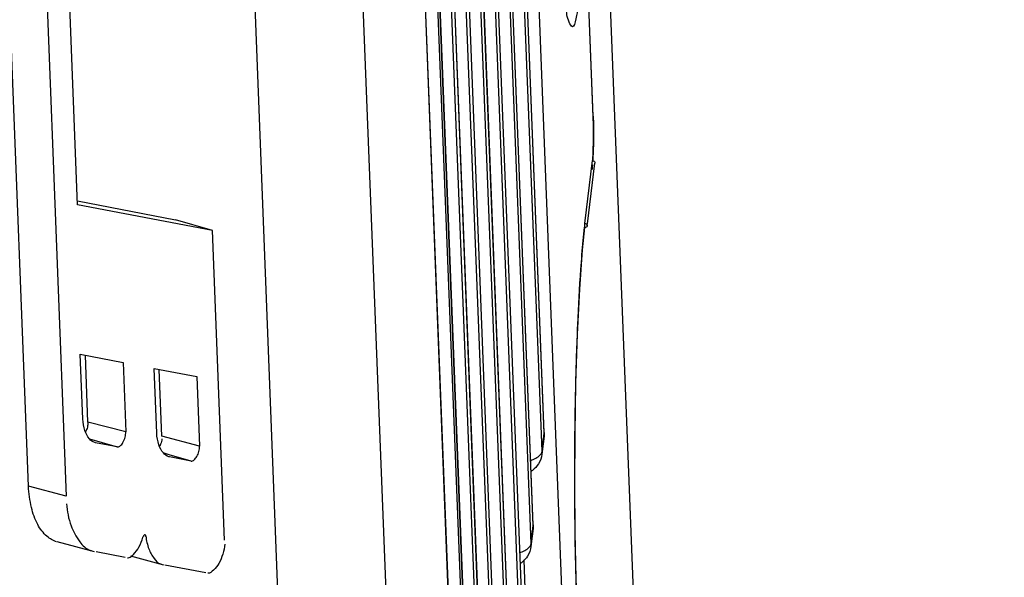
# Model space of a CAD drawing. Header units: inches. Extents: x -4 to 262, y 56 to 231.
# Tile 42 of 162: x 108.895 to 110.383, y 95.998 to 96.84. Entities that reach past the tile are written whole.
import ezdxf

# ---------------------------------------------------------------- set-up
doc = ezdxf.new("R2010")
doc.units = ezdxf.units.IN
doc.header["$LTSCALE"] = 1.2
doc.header["$MEASUREMENT"] = 0
doc.layers.get('0').update_dxf_attribs({"linetype": 'CONTINUOUS'})
doc.layers.add('6_ALL_SURFS', color=7, linetype='CONTINUOUS')
doc.layers.add('7_ALL_FEATURES', color=7, linetype='CONTINUOUS')

msp = doc.modelspace()

# ---------------------------------------------------------------- linework, layer by layer
at = {"color": 7, "linetype": 'Continuous'}
for p, q in [((110.3831715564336, 81.63730317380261), (109.6480811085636, 100.4433695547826)), ((109.2204783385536, 97.62398598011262), (109.3733749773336, 93.71237649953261)), ((109.7619136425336, 96.6933329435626), (109.7622146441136, 96.68422229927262)), ((109.7622146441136, 96.68422229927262), (109.7623722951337, 96.6734102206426)), ((109.7623722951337, 96.6734102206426), (109.7623857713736, 96.66959255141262)), ((109.7623857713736, 96.66959255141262), (109.7620945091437, 96.6488591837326)), ((109.7490154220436, 96.53233038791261), (109.7608330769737, 96.62712907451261)), ((109.7604003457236, 96.61757425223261), (109.7599998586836, 96.6137353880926)), ((109.7606624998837, 96.62081000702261), (109.7604003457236, 96.61757425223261)), ((109.7610149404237, 96.6271170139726), (109.7608925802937, 96.6255489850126)), ((109.7643118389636, 96.6248691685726), (109.7644629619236, 96.6235112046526)), ((109.7468330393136, 96.5065805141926), (109.7488934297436, 96.52598865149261)), ((109.7488934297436, 96.52598865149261), (109.7491659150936, 96.5283340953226)), ((109.7491433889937, 96.52893226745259), (109.7490154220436, 96.53233038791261)), ((109.7490910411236, 96.5259692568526), (109.7491433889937, 96.52893226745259)), ((109.7524812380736, 96.53010525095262), (109.7526457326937, 96.52871243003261))]:
    msp.add_line(p, q, dxfattribs=at)
for points, start_tangent, end_tangent in [([(109.7620945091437, 96.6488591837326), (109.7616107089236, 96.63657189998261), (109.7610149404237, 96.6271170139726)], (-0.0259949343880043, -0.8996245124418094), (-0.067945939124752, -0.8974315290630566)), ([(109.7608330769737, 96.62712907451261), (109.7630403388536, 96.62646512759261), (109.7643118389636, 96.6248691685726)], (0.8999877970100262, 0.004686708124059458), (0.3027561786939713, -0.8475486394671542)), ([(109.7490154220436, 96.53233038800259), (109.7512078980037, 96.5316764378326), (109.7524812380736, 96.53010525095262)], (0.899987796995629, 0.004686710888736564), (0.3134696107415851, -0.8436449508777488)), ([(109.7511105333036, 96.5264811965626), (109.7490910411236, 96.5259692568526)], (-0.775160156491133, -0.4573037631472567), (-0.8994239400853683, 0.03219590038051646)), ([(109.7526457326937, 96.52871243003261), (109.7525326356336, 96.52819418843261), (109.7513488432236, 96.5266351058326), (109.7511105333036, 96.5264811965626)], (-0.1080683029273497, -0.8934882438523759), (-0.7751601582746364, -0.4573037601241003)), ([(109.7363480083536, 95.98262291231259), (109.7354107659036, 96.0176934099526), (109.7341325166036, 96.09983080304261), (109.7340718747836, 96.1920687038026), (109.7354936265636, 96.2867191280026), (109.7385480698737, 96.37929732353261), (109.7432041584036, 96.4628871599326), (109.7468330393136, 96.5065805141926)], (-0.02803009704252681, 0.8995634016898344), (0.08763743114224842, 0.8957229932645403))]:
    msp.add_spline(points, degree=3, dxfattribs=dict(at, start_tangent=start_tangent, end_tangent=end_tangent))
at = {"layer": '6_ALL_SURFS', "color": 7, "linetype": 'Continuous'}
for p, q in [((109.6877352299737, 96.21641403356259), (109.5890372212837, 98.74143841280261)), ((109.6711111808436, 96.07693238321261), (109.5724131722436, 98.6019567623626))]:
    msp.add_line(p, q, dxfattribs=at)
at = {"layer": '7_ALL_FEATURES', "color": 7, "linetype": 'Continuous'}
for p, q in [((109.7146268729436, 95.9806761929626), (109.5888163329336, 99.19932958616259)), ((109.5288124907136, 99.15014838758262), (109.6813656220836, 95.24733027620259)), ((109.5288616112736, 99.1513640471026), (109.6814144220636, 95.24855413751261)), ((109.6781260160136, 95.22014901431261), (109.5255728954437, 99.1229668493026)), ((109.5121884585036, 99.01066630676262), (109.6647415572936, 95.10784902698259)), ((109.5122375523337, 99.0118826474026), (109.6647903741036, 95.10907245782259)), ((109.6615019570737, 95.0806676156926), (109.5089488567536, 98.98348493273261)), ((109.4955643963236, 98.87118499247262), (109.6481175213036, 94.96836704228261)), ((109.4956134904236, 98.8724013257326), (109.6481663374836, 94.9695904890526)), ((109.6448779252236, 94.9411855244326), (109.4923247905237, 98.84400372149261)), ((109.4789403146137, 98.7317041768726), (109.6314935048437, 94.82888455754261)), ((109.4789894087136, 98.7329205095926), (109.6315423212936, 94.8301079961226)), ((109.6876861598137, 96.21519042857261), (109.5889881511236, 98.7402148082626)), ((109.6844465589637, 96.18800903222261), (109.5857485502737, 98.71303341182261)), ((109.6282539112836, 94.80170297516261), (109.4757007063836, 98.70452296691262)), ((109.4598607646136, 98.65504242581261), (109.6166192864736, 94.6446369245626)), ((109.6166689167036, 94.6458395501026), (109.4599097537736, 98.6562614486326)), ((109.4575954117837, 98.62614914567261), (109.6143522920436, 94.61578564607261)), ((109.6710621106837, 96.07570877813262), (109.5723641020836, 98.6007331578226)), ((109.6678225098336, 96.0485273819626), (109.5691245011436, 98.57355176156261)), ((109.4458211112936, 98.45382523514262), (109.5983744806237, 94.5510010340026)), ((109.5984233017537, 94.5522243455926), (109.4458702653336, 98.45504002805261)), ((109.3902587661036, 97.4637645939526), (109.5135498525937, 94.30956716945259)), ((108.9083170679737, 96.13506107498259), (108.8755167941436, 96.97419607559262)), ((108.9823413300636, 96.56038717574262), (108.9658309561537, 96.98277762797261)), ((108.9326725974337, 96.9583106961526), (108.9654320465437, 96.12022011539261)), ((109.7619626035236, 96.6945526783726), (109.7530117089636, 96.9232702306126)), ((109.7619136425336, 96.6933329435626), (109.7530862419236, 96.91916730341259)), ((109.7619676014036, 96.69436760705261), (109.7619136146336, 96.6933336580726)), ((109.7619626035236, 96.6945526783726), (109.7619676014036, 96.69436760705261)), ((109.7623489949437, 96.6803587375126), (109.7619878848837, 96.69360573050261)), ((109.7611712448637, 96.6271106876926), (109.7618927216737, 96.6403799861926)), ((109.7530380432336, 96.53182892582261), (109.7644685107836, 96.62352167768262)), ((108.9821163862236, 96.56614198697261), (109.1305044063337, 96.53775906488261)), ((109.1863545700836, 96.5213645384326), (108.9823413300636, 96.56038717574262)), ((109.1863545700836, 96.5213645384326), (109.1305044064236, 96.53775906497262)), ((109.7526508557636, 96.52872299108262), (109.7528901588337, 96.53064262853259)), ((109.2045622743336, 96.0535663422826), (109.1863545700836, 96.5213645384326)), ((108.9904396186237, 96.2365946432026), (108.9866094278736, 96.3345837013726)), ((108.9866094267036, 96.3345837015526), (109.0511865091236, 96.32222319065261)), ((108.9981802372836, 96.2319496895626), (108.9942254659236, 96.3331259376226)), ((109.0511865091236, 96.32222319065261), (109.0552952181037, 96.2171087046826)), ((109.1021362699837, 96.2151994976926), (109.0983050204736, 96.3132156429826)), ((109.0983050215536, 96.3132156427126), (109.1628899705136, 96.3008610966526)), ((109.1098836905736, 96.2105878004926), (109.1059291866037, 96.31175720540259)), ((109.1628899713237, 96.3008610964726), (109.1669986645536, 96.1957470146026)), ((109.0552952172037, 96.21710872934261), (108.9981802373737, 96.2319496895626)), ((109.6844465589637, 96.18800903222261), (109.6876861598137, 96.21519042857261)), ((109.6877351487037, 96.21640944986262), (109.6875752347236, 96.2113358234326)), ((109.6876861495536, 96.21519034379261), (109.6877351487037, 96.21640944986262)), ((109.6877351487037, 96.21640944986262), (109.6877349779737, 96.2164137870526)), ((109.0003969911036, 96.20675465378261), (109.0422764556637, 96.1944866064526)), ((109.0096473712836, 96.2007347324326), (109.0084974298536, 96.2010819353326)), ((109.0422764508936, 96.1944866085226), (109.0096473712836, 96.2007347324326)), ((109.1669986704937, 96.19574684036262), (109.1098836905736, 96.2105878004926)), ((109.6875183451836, 96.2108160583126), (109.6842700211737, 96.1835614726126)), ((109.6875263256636, 96.21088312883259), (109.6875822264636, 96.21139834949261)), ((109.1210794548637, 96.1827642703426), (109.1120819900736, 96.1853999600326)), ((109.1539819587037, 96.17312591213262), (109.1210794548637, 96.1827642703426)), ((109.6844465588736, 96.18800903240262), (109.6842700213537, 96.18356147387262)), ((109.1213375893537, 96.1793678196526), (109.1201863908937, 96.1797156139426)), ((109.1539741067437, 96.1731274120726), (109.1213375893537, 96.1793678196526)), ((108.9654320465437, 96.12022011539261), (108.9083170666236, 96.13506107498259)), ((109.6708942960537, 96.07133440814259), (109.6676459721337, 96.04407982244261)), ((109.6678225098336, 96.0485273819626), (109.6710621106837, 96.07570877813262)), ((109.6709022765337, 96.07140147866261), (109.6709581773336, 96.07191669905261)), ((109.6711110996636, 96.07692779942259), (109.6709511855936, 96.0718541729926)), ((109.6710621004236, 96.07570869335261), (109.6711110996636, 96.07692779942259)), ((109.6711110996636, 96.07692779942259), (109.6711109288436, 96.07693213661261)), ((108.9510410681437, 96.05171077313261), (109.0075119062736, 96.0363945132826)), ((109.0840294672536, 96.06021106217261), (109.0855745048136, 96.05979201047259)), ((109.6678225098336, 96.04852738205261), (109.6676459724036, 96.04407982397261)), ((109.0017619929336, 96.03849605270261), (109.0037906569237, 96.03761824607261)), ((109.0104020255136, 96.03633175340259), (109.0544533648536, 96.02775989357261)), ((109.0625868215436, 96.0297402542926), (109.1124298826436, 96.0162216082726)), ((109.6595504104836, 95.96582612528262), (109.6572884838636, 96.02369375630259)), ((109.1078986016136, 96.0179599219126), (109.1091167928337, 96.0173825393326)), ((109.1143697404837, 96.0163779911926), (109.1763400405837, 96.0045270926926))]:
    msp.add_line(p, q, dxfattribs=at)
for points in [[(109.7618927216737, 96.6403799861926), (109.7623776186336, 96.65862682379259), (109.7623489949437, 96.6803587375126)], [(109.7375796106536, 95.9511913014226), (109.7360477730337, 95.99624715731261), (109.7345972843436, 96.06488365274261), (109.7340031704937, 96.13872402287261), (109.7343410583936, 96.2149915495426), (109.7356725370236, 96.29106072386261), (109.7380357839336, 96.3647990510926), (109.7413897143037, 96.4329041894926), (109.7456973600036, 96.4922684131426), (109.7491985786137, 96.5259580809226)]]:
    msp.add_lwpolyline(points, dxfattribs=at)
for points, start_tangent, end_tangent in [([(109.7405837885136, 96.8725865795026), (109.7357371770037, 96.84148065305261), (109.7304631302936, 96.82931468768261), (109.7254762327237, 96.8362652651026), (109.7212299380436, 96.8581504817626)], (-0.1020972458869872, -0.8941902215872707), (-0.06248673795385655, 0.897828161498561)), ([(108.9935879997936, 96.21927821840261), (108.9904396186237, 96.2365946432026)], (-0.2877561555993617, 0.8527581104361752), (-0.03516042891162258, 0.8993129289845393)), ([(108.9981802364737, 96.23194971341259), (108.9972720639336, 96.2243523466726)], (0.03215821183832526, -0.8994252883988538), (-0.2226556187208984, -0.8720232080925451)), ([(109.0084796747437, 96.20102335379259), (109.0004003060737, 96.2067485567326), (108.9935879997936, 96.21927821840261)], (-0.8613090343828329, 0.2610493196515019), (-0.2877561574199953, 0.8527581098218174)), ([(108.9972720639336, 96.2243523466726), (108.9946287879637, 96.21742807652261)], (-0.2226556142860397, -0.8720232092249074), (-0.4226265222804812, -0.7945985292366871)), ([(109.0422764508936, 96.1944866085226), (109.0465876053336, 96.19582109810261), (109.0510549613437, 96.20126446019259), (109.0543196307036, 96.2092627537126), (109.0552952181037, 96.2171087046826)], (0.8816927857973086, -0.1806040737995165), (-0.0303197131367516, 0.8994891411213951)), ([(109.1052833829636, 96.1979000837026), (109.1021362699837, 96.2151994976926)], (-0.2878936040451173, 0.8527117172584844), (-0.0351524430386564, 0.8993132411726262)), ([(109.1201685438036, 96.1796567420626), (109.1120932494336, 96.18537925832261), (109.1052833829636, 96.1979000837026)], (-0.861293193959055, 0.261101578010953), (-0.2878936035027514, 0.8527117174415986)), ([(109.1100321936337, 96.20678859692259), (109.1080277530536, 96.1989323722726), (109.1065994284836, 96.19583180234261)], (-0.1202329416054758, -0.891932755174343), (-0.4314171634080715, -0.789860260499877)), ([(109.1539741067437, 96.1731274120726), (109.1585339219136, 96.1750132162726), (109.1628107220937, 96.1801097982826), (109.1657922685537, 96.18762589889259), (109.1669986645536, 96.1957470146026)], (0.8840246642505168, -0.1688205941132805), (-0.03515230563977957, 0.8993132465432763)), ([(109.6673591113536, 96.17423820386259), (109.6748894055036, 96.1773206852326), (109.6816283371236, 96.1823297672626), (109.6829931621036, 96.18414836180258)], (0.8582636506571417, 0.270893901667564), (0.4790898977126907, 0.7618877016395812)), ([(109.6842700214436, 96.18356147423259), (109.6792579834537, 96.16907731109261)], (-0.1065121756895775, -0.8936750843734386), (-0.4677820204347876, -0.7688822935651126)), ([(109.6829931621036, 96.18414836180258), (109.6844465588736, 96.18800903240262)], (0.479089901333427, 0.7618876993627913), (0.1065121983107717, 0.8936750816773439)), ([(109.6792579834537, 96.16907731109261), (109.6702098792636, 96.1590873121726), (109.6681273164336, 96.15762968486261)], (-0.4677820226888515, -0.7688822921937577), (-0.7551061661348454, -0.4897087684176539)), ([(108.9508599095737, 96.0511829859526), (108.9362326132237, 96.05950958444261), (108.9222233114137, 96.0771895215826), (108.9128124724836, 96.10291935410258), (108.9083170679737, 96.13506107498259)], (-0.863213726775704, 0.2546803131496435), (-0.03515917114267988, 0.8993129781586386)), ([(108.9658903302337, 96.1084957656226), (108.9727616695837, 96.0755229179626), (108.9857577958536, 96.0512188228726), (109.0016554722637, 96.0381613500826)], (0.03515917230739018, -0.8993129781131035), (0.8576151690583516, -0.2729399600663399)), ([(109.0632695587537, 96.0287991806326), (109.0667917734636, 96.03198403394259), (109.0752291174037, 96.04308153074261), (109.0813180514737, 96.0582027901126)], (0.7284806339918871, 0.528503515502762), (0.2393748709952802, 0.8675826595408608)), ([(109.0823167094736, 96.0604090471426), (109.0813180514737, 96.0582027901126)], (-0.4899628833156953, -0.7549413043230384), (-0.2393748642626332, -0.8675826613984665)), ([(109.0844102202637, 96.0616100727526), (109.0836779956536, 96.0616117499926), (109.0823167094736, 96.0604090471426)], (-0.8753179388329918, 0.2093287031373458), (-0.4899628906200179, -0.7549412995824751)), ([(109.0855745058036, 96.0597920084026), (109.0849119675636, 96.0613780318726), (109.0844102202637, 96.0616100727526)], (-0.116296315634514, 0.892454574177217), (-0.875317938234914, 0.2093287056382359)), ([(109.0855745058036, 96.0597920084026), (109.0902119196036, 96.0403236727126), (109.0982504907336, 96.02584336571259), (109.1078195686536, 96.01771705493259)], (0.1162963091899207, -0.8924545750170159), (0.8558257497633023, -0.2785000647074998)), ([(109.6663691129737, 96.0446667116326), (109.6678225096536, 96.0485273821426)], (0.4790898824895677, 0.7618877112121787), (0.1065122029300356, 0.8936750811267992)), ([(109.2047873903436, 96.0477825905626), (109.2019855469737, 96.03259102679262), (109.1960459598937, 96.0186005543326), (109.1880685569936, 96.00841341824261), (109.1795369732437, 96.0039157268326)], (0.03515174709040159, -0.8993132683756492), (-0.8839853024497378, 0.1690265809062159)), ([(109.6507347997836, 96.0347564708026), (109.6582653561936, 96.0378390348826), (109.6650042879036, 96.0428481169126), (109.6663691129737, 96.0446667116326)], (0.8582650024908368, 0.2708896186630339), (0.479089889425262, 0.7618877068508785)), ([(109.6676459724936, 96.0440798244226), (109.6626339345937, 96.0295956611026)], (-0.1065121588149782, -0.8936750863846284), (-0.4677820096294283, -0.7688823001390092)), ([(109.0576938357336, 96.0271293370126), (109.0632695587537, 96.0287991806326)], (0.8834300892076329, -0.1719048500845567), (0.728480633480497, 0.528503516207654)), ([(109.6626339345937, 96.0295956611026), (109.6535858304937, 96.0196056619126), (109.6515030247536, 96.01814787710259)], (-0.4677820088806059, -0.768882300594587), (-0.7551100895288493, -0.4897027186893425))]:
    msp.add_spline(points, degree=3, dxfattribs=dict(at, start_tangent=start_tangent, end_tangent=end_tangent))

doc.saveas('drawing.dxf')
